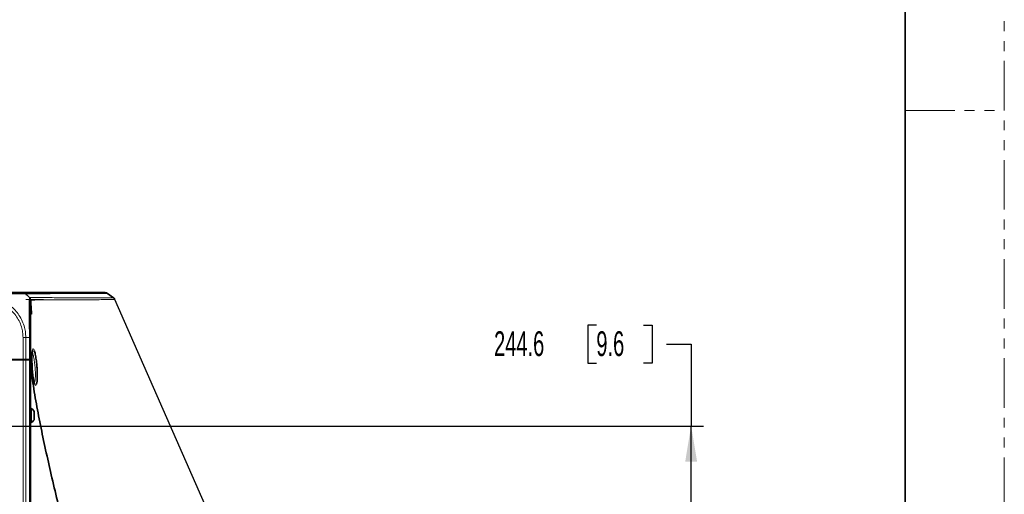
# Model space of a CAD drawing. Header units: millimetres. Extents: x 0 to 1118, y 0 to 864.
# Tile 171 of 172: x 991 to 1118, y 383 to 443. Entities that reach past the tile are written whole.
import ezdxf

# ---------------------------------------------------------------- set-up
doc = ezdxf.new("R2010")
doc.units = ezdxf.units.MM
doc.linetypes.add('PHANTOM', pattern=[12.7, 6.35, -1.27, 1.27, -1.27, 1.27, -1.27])
doc.layers.add('ALPHAREV', color=7, linetype='Continuous', lineweight=25)
doc.styles.add('SLDTEXTSTYLE0', font='TXT', dxfattribs={"width": 0.605})
doc.dimstyles.new('SLDDIMSTYLE0', dxfattribs={"dimtxt": 3.175, "dimasz": 4.572, "dimexe": 0, "dimexo": 0.0625, "dimgap": 0.79375, "dimtad": 0, "dimtih": 1, "dimtoh": 1, "dimdec": 1, "dimlfac": 4, "dimrnd": 1e-09, "dimzin": 12, "dimdsep": 46, "dimtxsty": 'SLDTEXTSTYLE0', "dimsah": 1, "dimcen": 0.09, "dimadec": 0, "dimazin": 3, "dimtfac": 1, "dimtofl": 0, "dimtmove": 0, "dimatfit": 3, "dimfxl": 1, "dimfrac": 2, "dimtolj": 1, "dimtzin": 12, "dimarcsym": 0})

# ---------------------------------------------------------------- blocks, each defined once
blk = doc.blocks.new('_D_8')
at = {"layer": 'ALPHAREV'}
for p, q in [((1065.35, 404.29), (1064.26, 404.29)), ((1064.26, 404.29), (1064.26, 399.41)), ((1071.41, 404.29), (1072.5, 404.29)), ((1072.5, 404.29), (1072.5, 399.41)), ((1074.32, 401.85), (1077.49, 401.85)), ((1077.49, 401.85), (1077.49, 391.37)), ((1064.26, 399.41), (1065.35, 399.41)), ((1072.5, 399.41), (1071.41, 399.41)), ((962.92, 391.37), (1079.09, 391.37)), ((1077.49, 330.22), (1077.49, 391.37)), ((962.91, 330.22), (1079.09, 330.22))]:
    blk.add_line(p, q, dxfattribs=at)
for points in [[(1077.49, 391.37), (1076.73, 386.8), (1078.26, 386.8)], [(1077.49, 330.22), (1078.26, 334.79), (1076.73, 334.79)]]:
    blk.add_solid(points, dxfattribs=at)
at = {"layer": 'ALPHAREV', "char_height": 3.175, "attachment_point": 1, "style": 'SLDTEXTSTYLE0'}
for s, insert in [('244.6', (1052.25, 403.51)), ('9.6', (1065.35, 403.51))]:
    blk.add_mtext(s, dxfattribs=dict(at, insert=insert))

msp = doc.modelspace()

# ---------------------------------------------------------------- linework, layer by layer
at = {"color": 7, "linetype": 'PHANTOM', "lineweight": 18}
for p, q in [((1117.6, 0), (1117.6, 863.6)), ((1104.9, 431.8), (1117.6, 431.8))]:
    msp.add_line(p, q, dxfattribs=at)
at = {"color": 7, "linetype": 'Continuous', "lineweight": 35}
for p, q in [((1104.9, 838.2), (1104.9, 25.4)), ((992.514, 408.079), (992.29, 408.307)), ((992.438, 408.15), (992.734, 407.854)), ((1003.53, 407.777), (1002.761, 408.359)), ((1003.491, 407.781), (1003.491, 407.781)), ((1003.654, 407.568), (1003.654, 407.568)), ((992.931, 406.957), (992.881, 406.957)), ((992.931, 406.957), (992.931, 406.957)), ((992.881, 402.707), (992.881, 399.882)), ((991.924, 399.832), (987.631, 399.832)), ((991.924, 399.882), (987.69, 399.882)), ((991.731, 399.882), (991.731, 399.832)), ((991.882, 399.832), (991.881, 399.882)), ((992.277, 399.882), (991.924, 399.882)), ((992.277, 399.832), (991.924, 399.832)), ((992.734, 399.882), (992.277, 399.882)), ((992.734, 399.832), (992.277, 399.832)), ((992.355, 399.832), (992.356, 399.882)), ((992.881, 399.882), (992.734, 399.882)), ((992.881, 399.832), (992.734, 399.832)), ((992.771, 399.832), (992.764, 399.882)), ((992.881, 399.832), (992.881, 322.082)), ((992.946, 393.645), (992.881, 393.645)), ((992.946, 393.36), (992.946, 393.645)), ((992.946, 391.77), (992.946, 393.36)), ((993.351, 393.075), (993.351, 393.235)), ((993.351, 392.179), (993.351, 393.075)), ((992.881, 391.77), (992.946, 391.77))]:
    msp.add_line(p, q, dxfattribs=at)
at = {"color": 7, "linetype": 'Continuous', "lineweight": 18}
for p, q in [((994.529, 407.572), (992.267, 407.582)), ((993.183, 407.578), (992.873, 407.579)), ((992.924, 405.683), (992.881, 404.723)), ((991.924, 399.882), (991.924, 402.707)), ((992.734, 402.707), (992.277, 402.707)), ((992.277, 402.707), (992.277, 399.882)), ((992.734, 399.882), (992.734, 402.707)), ((991.924, 399.832), (991.924, 322.082)), ((992.277, 399.832), (992.277, 322.082)), ((992.713, 399.882), (992.714, 399.822)), ((992.734, 399.832), (992.734, 322.082))]:
    msp.add_line(p, q, dxfattribs=at)
at = {"color": 7, "linetype": 'Continuous', "lineweight": 18, "flags": 128}
msp.add_lwpolyline([(993.646, 396.735), (993.546, 396.578), (993.43, 396.68), (993.314, 397.039), (993.21, 397.615), (993.13, 398.338), (993.079, 399.12)], dxfattribs=at)
at = {"color": 7, "linetype": 'Continuous', "lineweight": 18}
msp.add_arc((991.933, 407.962), 0.496, 79.38848, 89.99968, dxfattribs=at)
at = {"color": 7, "linetype": 'Continuous', "lineweight": 35}
for centre, radius, start, end in [((1002.463, 407.957), 0.5, 54.21777, 90.18059), ((992.407, 392.707), 1.081, 29.2162, 60.11785), ((992.407, 392.707), 1.081, 299.88215, 330.7838)]:
    msp.add_arc(centre, radius, start, end, dxfattribs=at)
at = {"color": 7, "linetype": 'Continuous', "lineweight": 18}
for points, knots in [([(991.924, 402.707), (991.913, 402.94), (991.893, 403.405), (991.725, 404.127), (991.433, 404.851), (991.019, 405.524), (990.504, 406.123), (989.901, 406.632), (989.197, 407.051), (988.431, 407.34), (987.732, 407.481), (987.295, 407.495), (987.13, 407.5)], [0, 0, 0, 0, 0.09291466, 0.18581515, 0.29447761, 0.40316207, 0.50020129, 0.60862537, 0.71704406, 0.82556878, 0.93408084, 1, 1, 1, 1]), ([(987.131, 407.854), (987.308, 407.848), (987.773, 407.834), (988.526, 407.687), (989.347, 407.383), (990.112, 406.937), (990.763, 406.391), (991.316, 405.747), (991.76, 405.02), (992.066, 404.242), (992.245, 403.461), (992.266, 402.96), (992.277, 402.707)], [0, 0, 0, 0, 0.0657965, 0.1727607, 0.2828934, 0.389757, 0.4997969, 0.5968708, 0.7039461, 0.8142113, 0.9061257, 1, 1, 1, 1]), ([(992.277, 408.311), (992.272, 408.311), (992.256, 408.311), (992.111, 408.307), (991.806, 408.301), (991.36, 408.296), (990.749, 408.294), (990.009, 408.297), (989.174, 408.303), (988.245, 408.309), (987.554, 408.31), (987.159, 408.311)], [0, 0, 0, 0, 0.0627052, 0.17058, 0.281665, 0.3894284, 0.5004168, 0.6352696, 0.7422845, 0.8524245, 1, 1, 1, 1]), ([(1002.751, 408.356), (1002.754, 408.356), (1002.788, 408.356), (1002.607, 408.355), (1002.192, 408.354), (1001.527, 408.352), (1000.679, 408.348), (999.693, 408.344), (998.264, 408.339), (996.771, 408.332), (995.381, 408.326), (994.415, 408.321), (993.559, 408.317), (992.83, 408.312), (992.47, 408.309), (992.29, 408.307)], [0, 0, 0, 0, 0.0086548, 0.084547, 0.1603832, 0.2362265, 0.3119288, 0.3875681, 0.4632119, 0.614272, 0.6897457, 0.7673072, 0.8448663, 0.9224338, 1, 1, 1, 1]), ([(992.734, 402.707), (992.734, 402.879), (992.734, 403.341), (992.73, 404.093), (992.723, 404.92), (992.717, 405.69), (992.716, 406.381), (992.719, 406.965), (992.725, 407.416), (992.733, 407.772), (992.734, 407.824), (992.734, 407.854)], [0, 0, 0, 0, 0.0638809, 0.1715817, 0.2825247, 0.3900468, 0.5008149, 0.6162125, 0.7271686, 0.8416822, 1, 1, 1, 1]), ([(992.758, 407.831), (992.993, 407.829), (993.462, 407.826), (994.455, 407.82), (995.541, 407.815), (996.675, 407.81), (997.779, 407.805), (998.914, 407.8), (1000.029, 407.794), (1001.075, 407.79), (1001.994, 407.786), (1002.741, 407.784), (1003.252, 407.782), (1003.511, 407.781), (1003.496, 407.781), (1003.491, 407.781)], [0, 0, 0, 0, 0.0951023, 0.1902377, 0.2853554, 0.3605646, 0.435776, 0.5110396, 0.5863898, 0.6617361, 0.7372306, 0.8127172, 0.8882126, 0.9638355, 1, 1, 1, 1]), ([(1003.654, 407.568), (1003.659, 407.568), (1003.674, 407.568), (1003.414, 407.567), (1002.902, 407.564), (1002.155, 407.561), (1001.235, 407.555), (1000.187, 407.55), (999.07, 407.544), (997.935, 407.539), (996.827, 407.532), (995.804, 407.527), (994.889, 407.523), (994.098, 407.52), (993.416, 407.515), (993.072, 407.512), (992.899, 407.511)], [0, 0, 0, 0, 0.0360782, 0.1119119, 0.1875056, 0.2630173, 0.3386286, 0.4139887, 0.4893684, 0.5646164, 0.6397787, 0.714951, 0.7861162, 0.8573138, 0.9286318, 1, 1, 1, 1]), ([(992.924, 405.683), (992.924, 405.684), (992.922, 405.708), (992.916, 405.76), (992.893, 405.807), (992.881, 405.833)], [0, 0, 0, 0, 0.0154405, 0.4631469, 1, 1, 1, 1]), ([(992.924, 405.683), (992.924, 405.684), (992.921, 405.704), (992.914, 405.746), (992.892, 405.783), (992.881, 405.802)], [0, 0, 0, 0, 0.0165167, 0.4956141, 1, 1, 1, 1]), ([(993.01, 405.683), (992.994, 405.683), (992.979, 405.683), (992.963, 405.683), (992.95, 405.683), (992.937, 405.683), (992.924, 405.683)], [0, 0, 0, 0, 0.0017748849, 0.0017748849, 0.0017748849, 0.003312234, 0.003312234, 0.003312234, 0.003312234]), ([(993.079, 399.12), (993.079, 399.121), (993.068, 399.38), (993.055, 399.894), (993.069, 400.55), (993.115, 401.025), (993.19, 401.257), (993.281, 401.257), (993.348, 401.065), (993.378, 400.982)], [0, 0, 0, 0, 0.0002231, 0.1737657, 0.3464992, 0.519079, 0.6921898, 0.8664426, 1, 1, 1, 1]), ([(993.363, 396.894), (993.377, 396.909), (993.425, 396.961), (993.48, 397.281), (993.515, 397.807), (993.504, 398.389), (993.462, 399.004), (993.39, 399.63), (993.282, 400.244), (993.18, 400.662), (993.123, 400.774), (993.104, 400.812)], [0, 0, 0, 0, 0.0538207, 0.1840783, 0.3139624, 0.4438256, 0.5279374, 0.6618575, 0.7967632, 0.9314762, 1, 1, 1, 1])]:
    msp.add_open_spline(points, degree=3, knots=knots, dxfattribs=at)
at = {"color": 7, "linetype": 'Continuous', "lineweight": 35}
for points, knots in [([(987.156, 408.457), (987.524, 408.457), (988.163, 408.457), (989.026, 408.457), (989.8, 408.457), (990.486, 408.457), (991.055, 408.457), (991.474, 408.457), (991.763, 408.457), (991.903, 408.457), (991.918, 408.457), (991.924, 408.457)], [0, 0, 0, 0, 0.1476521, 0.2562048, 0.3647764, 0.4995885, 0.6089422, 0.7182918, 0.8277419, 0.9371756, 1, 1, 1, 1]), ([(991.976, 408.457), (992.145, 408.457), (992.495, 408.457), (993.215, 408.457), (994.076, 408.457), (995.049, 408.457), (996.447, 408.457), (997.947, 408.457), (999.383, 408.457), (1000.373, 408.457), (1001.222, 408.457), (1001.89, 408.457), (1002.304, 408.457), (1002.488, 408.457), (1002.453, 408.457), (1002.45, 408.457)], [0, 0, 0, 0, 0.0723626, 0.150726, 0.2288434, 0.3070029, 0.3829977, 0.5349841, 0.6109875, 0.6870089, 0.7630133, 0.8390357, 0.9151996, 0.9912182, 1, 1, 1, 1]), ([(992.169, 408.391), (992.182, 408.386), (992.229, 408.369), (992.265, 408.333), (992.29, 408.307)], [0, 0, 0, 0, 0.2852822, 1, 1, 1, 1]), ([(992.74, 407.844), (992.629, 407.953), (992.469, 408.11), (992.299, 408.262), (992.247, 408.309)], [0, 0, 0, 0, 0.6913844, 1, 1, 1, 1]), ([(992.277, 408.311), (992.291, 408.297), (992.335, 408.253), (992.387, 408.201), (992.427, 408.162), (992.436, 408.152), (992.438, 408.15), (992.438, 408.15)], [0, 0, 0, 0, 0.2452024, 0.8175352, 0.9606824, 0.9921507, 1, 1, 1, 1]), ([(992.881, 407.5), (992.881, 407.472), (992.881, 407.423), (992.881, 407.086), (992.881, 406.664), (992.881, 406.119), (992.881, 405.478), (992.881, 404.769), (992.881, 403.999), (992.881, 403.301), (992.881, 402.867), (992.881, 402.707)], [0, 0, 0, 0, 0.15841279, 0.2711139, 0.38383541, 0.4991898, 0.60833336, 0.71747761, 0.826751, 0.93600435, 1, 1, 1, 1]), ([(1003.673, 407.579), (1003.656, 407.614), (1003.622, 407.686), (1003.557, 407.756), (1003.51, 407.785), (1003.498, 407.792)], [0, 0, 0, 0, 0.4137676, 0.8555782, 1, 1, 1, 1]), ([(992.881, 405.977), (992.902, 405.954), (992.962, 405.891), (992.999, 405.783), (993.008, 405.705), (993.01, 405.683)], [0, 0, 0, 0, 0.28125774, 0.79514117, 1, 1, 1, 1]), ([(993.416, 396.761), (993.415, 396.762), (993.413, 396.764), (993.38, 396.831), (993.338, 396.964), (993.287, 397.173), (993.235, 397.455), (993.187, 397.796), (993.145, 398.18), (993.111, 398.585), (993.092, 398.902), (993.08, 399.15), (993.07, 399.402), (993.062, 399.744), (993.062, 400.121), (993.072, 400.455), (993.091, 400.729), (993.117, 400.928), (993.136, 401.028), (993.158, 401.07), (993.151, 401.061), (993.151, 401.06)], [0, 0, 0, 0, 0.0275046, 0.0723705, 0.125813, 0.1867435, 0.251646, 0.3180948, 0.3853307, 0.4530057, 0.5170445, 0.5371012, 0.5720694, 0.6392458, 0.7066149, 0.7734516, 0.8396969, 0.9050379, 0.9580756, 0.9984034, 1, 1, 1, 1]), ([(993.378, 400.982), (993.387, 400.961), (993.434, 400.853), (993.525, 400.418), (993.633, 399.737), (993.704, 399.035), (993.746, 398.346), (993.757, 397.7), (993.725, 397.086), (993.672, 396.852), (993.646, 396.735)], [0, 0, 0, 0, 0.03518446, 0.18284928, 0.33087715, 0.47808756, 0.57067564, 0.7137334, 0.85676694, 1, 1, 1, 1]), ([(1000.367, 350.957), (1000.429, 351.74), (1000.553, 353.303), (1000.604, 355.674), (1000.558, 358.034), (1000.412, 360.383), (1000.181, 362.716), (999.824, 365.405), (999.318, 368.414), (998.668, 371.667), (997.96, 374.871), (997.206, 378.091), (996.414, 381.401), (995.632, 384.699), (994.892, 387.95), (994.219, 391.112), (993.625, 394.218), (993.172, 396.859), (992.96, 398.443), (992.881, 399.037)], [0, 0, 0, 0, 0.0437475, 0.0873415, 0.1310851, 0.1742982, 0.217898, 0.2620444, 0.3273069, 0.3923122, 0.4555206, 0.5226152, 0.5935606, 0.6675093, 0.7390823, 0.8119297, 0.8844299, 0.9567007, 1, 1, 1, 1])]:
    msp.add_open_spline(points, degree=3, knots=knots, dxfattribs=at)
for points in [[(992.277, 408.311), (992.253, 408.333), (992.204, 408.376), (992.116, 408.422), (992.022, 408.452), (991.957, 408.455), (991.924, 408.457)], [(992.734, 407.854), (992.756, 407.829), (992.8, 407.78), (992.845, 407.693), (992.875, 407.598), (992.879, 407.533), (992.881, 407.5)], [(992.899, 407.511), (992.91, 407.326), (992.92, 407.142), (992.931, 406.957)], [(992.931, 406.957), (992.957, 406.533), (992.983, 406.108), (993.01, 405.683)]]:
    msp.add_open_spline(points, degree=3, dxfattribs=at)
at = {"color": 7, "linetype": 'Continuous', "lineweight": 18}
for points in [[(992.277, 402.707), (992.253, 402.707), (992.204, 402.707), (992.116, 402.707), (992.022, 402.707), (991.956, 402.707), (991.924, 402.707)], [(992.734, 402.707), (992.756, 402.707), (992.8, 402.707), (992.845, 402.707), (992.875, 402.707), (992.879, 402.707), (992.881, 402.707)]]:
    msp.add_open_spline(points, degree=3, dxfattribs=at)
at = {"layer": 'ALPHAREV'}
msp.add_line((1015.31, 381.143), (1003.687, 407.569), dxfattribs=at)

# ---------------------------------------------------------------- dimensions: what is measured, and where the dimension line sits
dim = msp.add_linear_dim(base=(1077.494, 391.371), p1=(961.309, 330.219), p2=(961.325, 391.371), angle=90, dimstyle='SLDDIMSTYLE0', dxfattribs=at)
dim.commit()
dim.dimension.update_dxf_attribs({"geometry": '_D_8', "text_midpoint": (1077.494, 401.849), "dimtype": 160})

doc.saveas('drawing.dxf')
